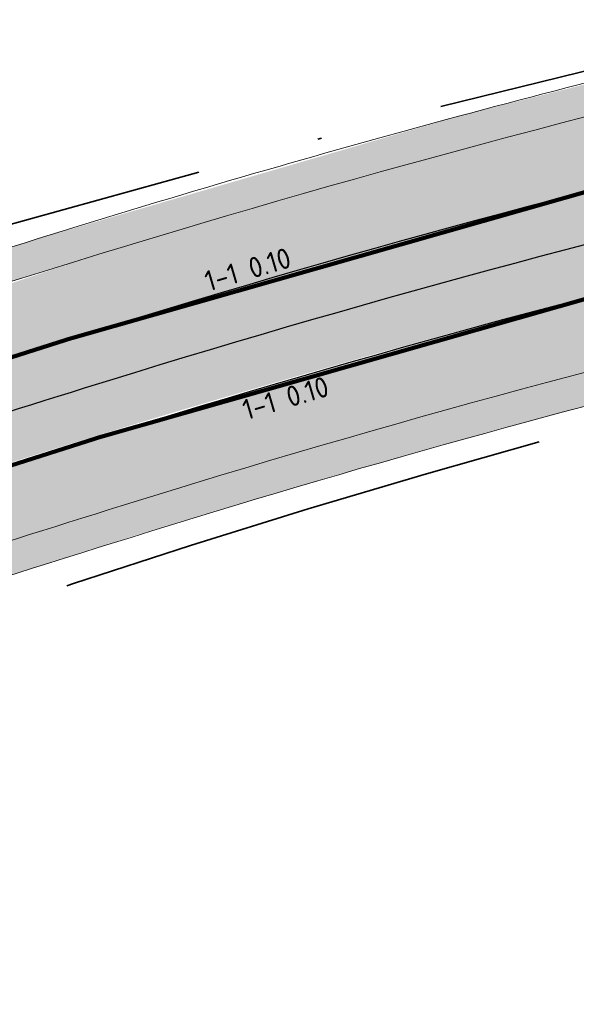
# Model space of a CAD drawing. Header units: metres. Extents: x 132493 to 134960, y 502695 to 503907.
# Tile 84 of 144: x 133405 to 133419, y 503143 to 503167. Entities that reach past the tile are written whole.
import ezdxf

# ---------------------------------------------------------------- set-up
doc = ezdxf.new("R2010")
doc.units = ezdxf.units.M
doc.linetypes.add('VW-1-1_STREEP', pattern=[2, 1, -1])
doc.linetypes.add('XX-PROJECTGRENS', pattern=[18, 12, -3, 0, -3])
doc.layers.get('Defpoints').update_dxf_attribs({"color": 3})
for name, color, linetype, lineweight, plot in [('ARC-hoev-fietsstrook-plateau-drempel-afalt rood', 241, 'Continuous', 18, False), ('ARC-hoev-gras zaaien', 73, 'Continuous', 35, False), ('ARC-hoev-nieuw-asfalt-streetprint', 215, 'Continuous', 35, False)]:
    doc.layers.add(name, color=color, linetype=linetype, lineweight=lineweight, plot=plot)
for name, color, linetype, lineweight in [('N-WE-KG-GRENS_WERKGRENS-G', 5, 'XX-PROJECTGRENS', 35), ('N-WE-VH-KANTVERHARDING-G', 2, 'Continuous', 18), ('N-WE-VW-MARKERING-T25', 7, 'Continuous', 25), ('N-WE-VW-MARKERING_LANGS_STREEP_11_010-G', 7, 'VW-1-1_STREEP', 13)]:
    doc.layers.add(name, color=color, linetype=linetype, lineweight=lineweight)
doc.styles.add('NLCS-ISO-M200-T25', font='NLCS-ISO.ttf', dxfattribs={"height": 0.5})

msp = doc.modelspace()

# ---------------------------------------------------------------- hatches: boundary and pattern name
at = {"layer": 'ARC-hoev-fietsstrook-plateau-drempel-afalt rood', "transparency": 33554661}
h = msp.add_hatch(color=256, dxfattribs=at)
h.dxf.hatch_style = 1
edge = h.paths.add_edge_path()
edge.add_arc((133874.0785810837, 501859.3957617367), 1383.652869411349, 110.685719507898, 112.2774342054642, ccw=False)
edge.add_line((133385.3147152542, 503153.8474396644), (133406.696, 503161.006))
edge.add_arc((133489.1299196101, 502892.3203188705), 281.0468757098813, 102.48983840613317, 107.05623810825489, ccw=False)
edge.add_line((133428.3489063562, 503166.7160454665), (133432.1803776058, 503167.5273210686))
edge.add_line((133432.1803776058, 503167.5273210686), (133439.1825611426, 503168.8599553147))
edge.add_line((133439.1825611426, 503168.8599553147), (133446.2176858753, 503170.0060392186))
edge.add_arc((133414.3323586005, 503395.2937239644), 227.5328877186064, 278.0556597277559, 282.3451638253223)
edge.add_arc((133422.5347198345, 503358.1242526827), 189.4692158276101, 282.3252506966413, 289.1152212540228)
edge.add_arc((133363.3031030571, 503510.0072610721), 352.429251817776, 290.1279035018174, 293.9666326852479)
edge.add_line((133506.461469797, 503187.9636932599), (133507.1268222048, 503186.3449442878))
edge.add_arc((133377.3554252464, 503474.9728560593), 316.4596134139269, 290.03505620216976, 294.20939162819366, ccw=False)
edge.add_arc((133420.7884745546, 503364.7020125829), 198.0051933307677, 281.8415515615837, 289.15929448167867, ccw=False)
edge.add_arc((133416.2490677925, 503383.364706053), 217.2031011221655, 277.99753115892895, 282.0032829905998, ccw=False)
edge.add_line((133446.4686288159, 503168.2741082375), (133436.3161534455, 503166.5569313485))
edge.add_line((133436.3161534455, 503166.5569313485), (133426.2376053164, 503164.4487757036))
edge.add_arc((133485.8196719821, 502904.7478368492), 266.4481193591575, 102.9215082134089, 107.3500818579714)
edge.add_line((133406.3623620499, 503159.0727003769), (133385.9217347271, 503152.2060470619))
edge.add_arc((133874.0785810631, 501859.3957617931), 1381.902869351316, 110.686213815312, 112.2773508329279)
edge.add_line((133350.2124804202, 503138.152911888), (133349.5472091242, 503139.7715280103))
h = msp.add_hatch(color=256, dxfattribs=at)
h.dxf.hatch_style = 1
edge = h.paths.add_edge_path()
edge.add_line((133351.162867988, 503135.8406031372), (133362.9430079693, 503140.6032789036))
edge.add_line((133362.9430079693, 503140.6032789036), (133368.9272291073, 503142.9745040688))
edge.add_line((133368.9272291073, 503142.9745040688), (133386.7888810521, 503149.8611911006))
edge.add_line((133386.7888810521, 503149.8611911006), (133396.9074360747, 503153.3917337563))
edge.add_line((133396.9074360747, 503153.3917337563), (133407.1054617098, 503156.6856919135))
edge.add_arc((133485.8196719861, 502904.7478368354), 263.9481193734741, 102.92295074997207, 107.35063303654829, ccw=False)
edge.add_arc((133485.8196719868, 502904.747836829), 263.9481193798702, 98.49526846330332, 102.9229507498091, ccw=False)
edge.add_arc((133416.2490677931, 503383.3647060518), 219.70310112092, 278.0003644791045, 282.0052124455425)
edge.add_arc((133416.249067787, 503383.3647060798), 219.7031011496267, 282.0052124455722, 286.0100604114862)
edge.add_arc((133424.3205027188, 503353.1113213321), 188.3979050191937, 286.1881840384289, 292.422048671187)
edge.add_line((133496.1803872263, 503178.9564258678), (133508.0773256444, 503184.0324457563))
edge.add_line((133508.0773256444, 503184.0324457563), (133508.7426780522, 503182.4136967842))
edge.add_line((133508.7426780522, 503182.4136967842), (133496.8575648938, 503177.3427223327))
edge.add_arc((133412.6910628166, 503386.3081157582), 225.2787955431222, 286.6741153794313, 291.93845340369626, ccw=False)
edge.add_arc((133416.2490677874, 503383.3647060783), 221.4531011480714, 282.006545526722, 286.010763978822, ccw=False)
edge.add_arc((133416.2490677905, 503383.364706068), 221.4531011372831, 278.0023270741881, 282.0065455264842, ccw=False)
edge.add_arc((133485.8196719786, 502904.7478368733), 262.1981193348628, 98.49691403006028, 102.9239692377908)
edge.add_arc((133485.8196719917, 502904.7478368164), 262.1981193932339, 102.9239692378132, 107.3510244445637)
edge.add_line((133407.6256344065, 503155.0147868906), (133404.5578980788, 503154.0514184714))
edge.add_line((133404.5578980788, 503154.0514184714), (133391.3422839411, 503149.6280387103))
edge.add_line((133391.3422839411, 503149.6280387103), (133387.0475230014, 503148.0616749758))
edge.add_line((133387.0475230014, 503148.0616749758), (133382.3092683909, 503146.2875099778))
edge.add_line((133382.3092683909, 503146.2875099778), (133382.2557241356, 503146.4276278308))
edge.add_line((133382.2557241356, 503146.4276278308), (133362.998749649, 503138.9027577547))
edge.add_line((133362.998749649, 503138.9027577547), (133351.7711160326, 503134.3607255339))
edge.add_line((133351.7711160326, 503134.3607255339), (133351.162867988, 503135.8406031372))
at = {"layer": 'ARC-hoev-gras zaaien', "transparency": 33554623}
h = msp.add_hatch(color=256, dxfattribs=at)
h.dxf.hatch_style = 1
edge = h.paths.add_edge_path()
edge.add_line((133044.3094053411, 503023.3810425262), (133040.6147527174, 503022.3720987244))
edge.add_line((133040.6147527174, 503022.3720987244), (132963.3332375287, 502994.9680901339))
edge.add_line((132963.3332375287, 502994.9680901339), (132943.1313250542, 502987.7010206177))
edge.add_line((132943.1313250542, 502987.7010206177), (132911.7394164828, 502976.1370917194))
edge.add_line((132911.7394164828, 502976.1370917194), (132911.4612885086, 502976.8943840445))
edge.add_line((132911.4612885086, 502976.8943840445), (132942.5208133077, 502988.3290478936))
edge.add_line((132942.5208133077, 502988.3290478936), (132970.6246144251, 502998.4072050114))
edge.add_line((132970.6246144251, 502998.4072050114), (133038.368249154, 503022.471557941))
edge.add_line((133038.368249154, 503022.471557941), (133038.1059999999, 503023.2249999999))
edge.add_line((133038.1059999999, 503023.2249999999), (133047.748, 503026.616))
edge.add_line((133047.748, 503026.616), (133047.9894989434, 503025.935777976))
edge.add_line((133047.9894989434, 503025.935777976), (133127.6866354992, 503053.755246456))
edge.add_line((133127.6866354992, 503053.755246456), (133134.8985067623, 503056.4384517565))
edge.add_line((133134.8985067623, 503056.4384517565), (133149.6508293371, 503061.6609081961))
edge.add_line((133149.6508293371, 503061.6609081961), (133181.9466400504, 503073.7221093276))
edge.add_line((133181.9466400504, 503073.7221093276), (133199.629922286, 503080.2760638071))
edge.add_line((133199.629922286, 503080.2760638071), (133213.7543262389, 503085.6010153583))
edge.add_line((133213.7543262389, 503085.6010153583), (133233.1558703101, 503093.0755663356))
edge.add_line((133233.1558703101, 503093.0755663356), (133252.5574143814, 503100.5501173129))
edge.add_line((133252.5574143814, 503100.5501173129), (133257.9341504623, 503102.7553635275))
edge.add_line((133257.9341504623, 503102.7553635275), (133289.067585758, 503115.5031302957))
edge.add_line((133289.067585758, 503115.5031302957), (133322.7946553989, 503129.3964013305))
edge.add_line((133322.7946553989, 503129.3964013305), (133334.4565246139, 503134.3537154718))
edge.add_line((133334.4565246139, 503134.3537154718), (133353.9935656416, 503142.44732903))
edge.add_arc((133874.078580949, 501859.3957620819), 1384.452869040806, 110.68549416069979, 112.06517551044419, ccw=False)
edge.add_arc((133543.4399894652, 502717.1634261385), 465.2314050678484, 107.23389804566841, 109.90622373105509, ccw=False)
edge.add_line((133405.6044053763, 503161.5074505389), (133415.8725093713, 503164.4926783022))
edge.add_line((133415.8725093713, 503164.4926783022), (133424.3666505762, 503166.6323808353))
edge.add_arc((133423.2482539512, 503166.6893353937), 1.119845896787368, 293.1580167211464, 357.0847200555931, ccw=False)
edge.add_line((133423.6886538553, 503165.6597224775), (133416.1352514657, 503163.7349268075))
edge.add_line((133416.1352514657, 503163.7349268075), (133405.8421951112, 503160.7436071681))
edge.add_arc((133727.9458621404, 502167.9539437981), 1043.734682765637, 107.9752925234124, 109.1640586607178)
edge.add_arc((133874.078580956, 501859.3957620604), 1383.652869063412, 110.6857195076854, 112.0490643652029)
edge.add_line((133354.6546910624, 503141.8520321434), (133335.0465, 503133.7495))
edge.add_line((133335.0465, 503133.7495), (133323.1004101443, 503128.6571344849))
edge.add_line((133323.1004101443, 503128.6571344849), (133289.3716051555, 503114.7631479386))
edge.add_line((133289.3716051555, 503114.7631479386), (133258.907064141, 503102.2897263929))
edge.add_line((133258.907064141, 503102.2897263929), (133252.853035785, 503099.8066915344))
edge.add_line((133252.853035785, 503099.8066915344), (133233.445556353, 503092.3298539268))
edge.add_line((133233.445556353, 503092.3298539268), (133214.038076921, 503084.8530163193))
edge.add_line((133214.038076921, 503084.8530163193), (133200.7851276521, 503079.9260968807))
edge.add_line((133200.7851276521, 503079.9260968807), (133181.8111879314, 503072.8173645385))
edge.add_line((133181.8111879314, 503072.8173645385), (133149.9248116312, 503060.9092610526))
edge.add_line((133149.9248116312, 503060.9092610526), (133135.1666856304, 503055.6847081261))
edge.add_line((133135.1666856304, 503055.6847081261), (133129.729249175, 503053.6961219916))
edge.add_arc((133149.0774722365, 503000.8699292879), 56.2579805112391, 110.115859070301, 133.7513990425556)
edge.add_line((133110.17335192, 503041.5077170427), (133098.8758141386, 503030.2231833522))
edge.add_arc((133081.2083273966, 503047.9110297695), 24.9999999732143, 274.4320532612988, 314.96700573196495, ccw=False)
edge.add_arc((133081.2083273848, 503047.9110297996), 25.00000000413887, 264.3639724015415, 274.43205328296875, ccw=False)
edge.add_line((133078.7531103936, 503023.0318837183), (133062.8304569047, 503024.6032225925))
edge.add_arc((133057.2066288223, 502968.8812143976), 56.00508583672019, 84.23685191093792, 103.3139484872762)
h = msp.add_hatch(color=256, dxfattribs=at)
h.dxf.hatch_style = 1
edge = h.paths.add_edge_path()
edge.add_line((133395.1916076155, 503149.8265648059), (133395.313342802, 503149.1313361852))
edge.add_line((133395.313342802, 503149.1313361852), (133395.181318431, 503149.1084702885))
edge.add_line((133395.181318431, 503149.1084702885), (133391.3422839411, 503149.6280387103))
edge.add_line((133391.3422839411, 503149.6280387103), (133397.4712056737, 503151.735016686))
edge.add_line((133397.4712056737, 503151.735016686), (133404.5578980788, 503154.0514184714))
edge.add_arc((133488.5054056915, 502894.5408901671), 272.7506156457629, 103.68074165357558, 107.9255651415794, ccw=False)
edge.add_line((133423.9967282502, 503159.5532085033), (133424.1235937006, 503158.7332319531))
edge.add_arc((133482.0725507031, 502916.0100738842), 249.5448117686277, 103.4277276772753, 108.0584411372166)
edge.add_arc((133543.4399895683, 502717.1634258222), 457.6314054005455, 107.645860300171, 108.8475228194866)
edge.add_line((133395.6018147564, 503150.2573847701), (133395.1436057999, 503150.1007027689))
edge.add_line((133395.1436057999, 503150.1007027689), (133395.1916076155, 503149.8265648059))
at = {"layer": 'ARC-hoev-nieuw-asfalt-streetprint', "transparency": 33554534}
h = msp.add_hatch(color=256, dxfattribs=at)
h.dxf.hatch_style = 1
edge = h.paths.add_edge_path()
edge.add_line((133350.2124804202, 503138.152911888), (133368.0183238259, 503145.3034398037))
edge.add_line((133368.0183238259, 503145.3034398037), (133385.9217347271, 503152.2060470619))
edge.add_line((133385.9217347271, 503152.2060470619), (133396.1020405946, 503155.7584687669))
edge.add_arc((133488.2908971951, 502892.3663371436), 279.0594923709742, 98.61931450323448, 109.2903583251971, ccw=False)
edge.add_arc((133416.2490677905, 503383.3647060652), 217.2031011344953, 277.9975311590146, 286.0090348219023)
edge.add_arc((133409.3766475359, 503397.1455138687), 232.3617369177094, 286.7007830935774, 294.8775911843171)
edge.add_line((133507.1268222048, 503186.3449442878), (133508.0773256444, 503184.0324457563))
edge.add_line((133508.0773256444, 503184.0324457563), (133496.1803872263, 503178.9564258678))
edge.add_arc((133439.1611432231, 503310.7452326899), 143.5948599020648, 285.21421151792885, 293.3960211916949, ccw=False)
edge.add_arc((133416.2490677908, 503383.3647060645), 219.7031011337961, 278.0003644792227, 286.01006041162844, ccw=False)
edge.add_arc((133488.2963002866, 502892.3435844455), 276.5828280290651, 98.62308436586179, 109.2943501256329)
edge.add_line((133396.9074360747, 503153.3917337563), (133386.7888810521, 503149.8611911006))
edge.add_line((133386.7888810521, 503149.8611911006), (133368.9272291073, 503142.9745040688))
edge.add_line((133368.9272291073, 503142.9745040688), (133351.162867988, 503135.8406031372))
edge.add_line((133351.162867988, 503135.8406031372), (133350.2124804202, 503138.152911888))

# ---------------------------------------------------------------- linework, layer by layer
at = {"layer": 'Defpoints', "flags": 128}
for points in [[(133335.4504452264, 503132.0053922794, -0.009835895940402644), (133385.9217347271, 503152.2060470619, -0.01165277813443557), (133406.3623620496, 503159.0727003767, -0.03866584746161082), (133446.4686288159, 503168.2741082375, 0.03497102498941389), (133476.1512789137, 503174.5851279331, 0.02718182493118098), (133495.2130681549, 503181.2617497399), (133508.9356879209, 503187.1167259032), (133513.8202700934, 503188.835567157)], [(133335.937661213, 503130.8542534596, -0.009834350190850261), (133386.3553114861, 503151.0336204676, -0.01164884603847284), (133406.7339112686, 503157.8791959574, -0.03866195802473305), (133446.6479073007, 503167.037019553, 0.03496707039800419), (133476.4979056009, 503173.3841475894, 0.02719451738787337), (133495.6967161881, 503180.1090828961), (133509.3889012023, 503185.9510735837), (133517.2405361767, 503188.7139944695)], [(133336.4248771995, 503129.7031146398, -0.00983280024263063), (133386.7888810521, 503149.8611911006, -0.01164489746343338), (133407.1054617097, 503156.6856919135, -0.03865805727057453), (133446.8272136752, 503165.7999349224, 0.03496312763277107), (133476.8445313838, 503172.1831670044, 0.02720707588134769), (133496.1803872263, 503178.9564258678), (133509.8421144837, 503184.7854212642), (133514.6501180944, 503186.4773151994)]]:
    msp.add_lwpolyline(points, format="xyb", dxfattribs=at)
at = {"layer": 'N-WE-KG-GRENS_WERKGRENS-G', "flags": 128}
for points in [[(133128.2300207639, 503054.5320335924), (133134.7308949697, 503056.9095415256), (133137.1726162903, 503057.7542118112), (133149.4795904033, 503062.1306876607), (133213.5769820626, 503086.0685147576), (133252.3726510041, 503101.0147584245), (133270.8706017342, 503108.6016169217), (133306.8845455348, 503123.329621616), (133329.2479074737, 503132.6181435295), (133334.2467540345, 503134.8077616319, -0.009844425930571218), (133384.8637774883, 503155.0667564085, 0.0002674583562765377), (133395.2450931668, 503158.7599327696), (133404.4047577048, 503161.7069303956), (133414.3680779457, 503164.4651842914), (133423.3375518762, 503166.665003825), (133422.7640556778, 503168.0921528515), (133426.0535146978, 503169.4217021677), (133426.8625576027, 503167.4200363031), (133431.5381101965, 503168.3037502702), (133432.8605034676, 503169.7050978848, -0.01252502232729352), (133446.1950836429, 503172.024689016), (133446.4274399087, 503171.1419565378), (133453.6951711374, 503172.4352029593), (133464.2441775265, 503174.5581261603), (133468.7507191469, 503175.6983460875), (133481.3466587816, 503179.8027244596), (133494.5838262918, 503184.5239476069), (133505.9859397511, 503189.2401041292), (133509.7453047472, 503190.5054281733), (133516.5469371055, 503192.9082903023), (133520.2490062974, 503182.1618742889), (133500.0104023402, 503174.4274569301), (133496.1304450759, 503172.7271114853), (133491.3793823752, 503168.1817010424), (133490.5712790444, 503170.4471541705)], [(132713.8574613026, 502831.0580347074, 0.005570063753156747), (132736.3364398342, 502852.2821149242, 0.02528372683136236), (132742.3564131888, 502859.0920275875, 0.02378065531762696), (132764.8374316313, 502894.8777678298), (132764.3316825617, 502900.7720262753), (132769.1033134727, 502908.8440283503), (132770.1472463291, 502910.6100132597, -0.1999422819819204), (132792.8395207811, 502927.5846064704), (132821.6574329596, 502934.8682218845), (132821.8774908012, 502934.9238406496, -0.3826627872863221), (132824.7147034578, 502933.4345395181), (132826.4403593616, 502928.7457023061), (132836.0126593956, 502932.3790914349), (132835.1422824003, 502934.6408631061, -0.4190667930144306), (132837.1916569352, 502939.0343225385), (132839.9460323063, 502940.0107226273), (132859.0093786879, 502946.7684991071), (132896.4310291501, 502960.6877564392), (132897.8682955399, 502961.2223582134, -0.414545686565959), (132902.241647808, 502959.2173635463), (132903.1718656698, 502956.771019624), (132912.9374155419, 502960.2426878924), (132911.7843959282, 502963.3955454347, -0.4150905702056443), (132913.474181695, 502967.0613674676), (132914.7767187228, 502967.5397454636), (132938.3614250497, 502976.2016140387), (132937.6224978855, 502978.218195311), (133021.3873068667, 503008.0323382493), (133021.6649358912, 503007.2559797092), (133025.6326239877, 503008.6090530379), (133041.138442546, 503014.1171993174, -0.1103685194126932), (133061.9198871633, 503016.654221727), (133077.9674409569, 503015.0705569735), (133083.2493027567, 503014.5493125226, -0.006082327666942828), (133083.442742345, 503014.5278438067, -0.2579390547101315), (133089.7072472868, 503009.9835794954), (133098.6401080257, 503013.1295457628, -0.265135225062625), (133100.7363959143, 503020.7744244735), (133115.8269476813, 503035.8476061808, -0.1102594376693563), (133133.4898386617, 503047.0494830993), (133134.6884052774, 503047.4809715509), (133135.5872467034, 503044.9842156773), (133140.9956119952, 503046.8551439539), (133153.4352097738, 503051.2787820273), (133217.6736325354, 503075.2692786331), (133227.6286606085, 503079.1045076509), (133231.4393499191, 503077.3620802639), (133233.221242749, 503081.2590805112), (133256.6406850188, 503090.2815487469), (133275.2480078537, 503097.9132657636), (133286.8641141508, 503102.663705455), (133286.9959372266, 503102.611572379), (133301.2143453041, 503108.4141632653), (133308.6707664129, 503105.028186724), (133316.0634265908, 503108.0857307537), (133318.7108270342, 503114.6835351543), (133331.4339915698, 503120.1368624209), (133350.4881779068, 503128.3037546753), (133350.949471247, 503129.2663756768, -0.0005797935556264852), (133353.8959263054, 503130.4761869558, -0.007004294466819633), (133389.706913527, 503144.5492659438), (133398.1815961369, 503145.8738086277), (133401.0319163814, 503146.3192967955), (133400.8006422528, 503151.1583812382, -0.0522661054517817), (133447.2343836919, 503162.6708405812), (133447.9712047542, 503161.9662686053), (133449.108795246, 503158.5337313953), (133471.022142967, 503165.2937241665, 0.09025762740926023), (133473.9172051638, 503167.2191786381, 0.00453534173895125), (133476.4858831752, 503167.8750114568), (133478.7565008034, 503166.4598963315, 0.01475269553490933), (133490.5712790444, 503170.4471541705)]]:
    msp.add_lwpolyline(points, format="xyb", dxfattribs=at)
at = {"layer": 'N-WE-VH-KANTVERHARDING-G', "flags": 128}
for points in [[(133395.6795591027, 503157.4626258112, -0.005748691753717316), (133405.8421951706, 503160.7436071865, -0.03867127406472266), (133446.2176858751, 503170.0060392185, 0.03497658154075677), (133475.666, 503176.2665000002, 0.0271638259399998), (133494.5360000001, 503182.8755000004), (133508.3011893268, 503188.7486391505), (133513.2393764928, 503190.4863435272)], [(133518.0014822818, 503186.4673416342, 0.0388036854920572), (133514.3819332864, 503185.0849946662), (133509.1844751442, 503182.6229747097, -0.009776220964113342), (133508.2930372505, 503182.2218503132), (133496.8575648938, 503177.3427223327, -0.02722443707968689), (133477.3298059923, 503170.5017937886, -0.03495762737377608), (133447.0782893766, 503164.0680232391, 0.03865257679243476), (133407.6256344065, 503155.0147868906, 0.01163934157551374), (133387.3958662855, 503148.2197853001, 0.0009874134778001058), (133382.3092683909, 503146.2875099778)], [(133334.4565246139, 503134.3537154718, -0.009839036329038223), (133385.0372159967, 503154.5977887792, -0.005912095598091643), (133395.4250363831, 503158.221057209, -0.005748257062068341), (133405.6044053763, 503161.5074505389, -0.0180818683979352), (133424.3666505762, 503166.6323808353, -0.0180818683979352)], [(133424.1194872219, 503158.7597735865, 0.01613837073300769), (133407.8634284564, 503154.2509448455, 0.007309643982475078), (133395.1436057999, 503150.1007027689)]]:
    msp.add_lwpolyline(points, format="xyb", dxfattribs=at)
at = {"layer": 'N-WE-VW-MARKERING_LANGS_STREEP_11_010-G', "ltscale": 4, "const_width": 0.1, "flags": 128}
for points in [[(133350.2124804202, 503138.152911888, -0.006942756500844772), (133385.9217347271, 503152.2060470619, -0.01165277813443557), (133406.3623620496, 503159.0727003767, -0.03866584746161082), (133446.4686288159, 503168.2741082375, 0.03497102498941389), (133476.1512789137, 503174.5851279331, 0.02718182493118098), (133495.2130681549, 503181.2617497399), (133507.1268222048, 503186.3449442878)], [(133351.1628679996, 503135.840603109, -0.006939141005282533), (133386.7888810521, 503149.8611911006, -0.01164489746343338), (133407.1054617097, 503156.6856919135, -0.03865805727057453), (133446.8272136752, 503165.7999349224, 0.03496312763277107), (133476.8445313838, 503172.1831670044, 0.02720707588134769), (133496.1803872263, 503178.9564258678), (133508.0773256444, 503184.0324457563)]]:
    msp.add_lwpolyline(points, format="xyb", dxfattribs=at)

# ---------------------------------------------------------------- texts
at = {"layer": 'N-WE-VW-MARKERING-T25', "char_height": 0.4999999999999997, "attachment_point": 1, "rotation": 16.393402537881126, "style": 'NLCS-ISO-M200-T25'}
for insert in [(133409.6035640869, 503160.6981303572), (133410.5231040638, 503157.5724727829)]:
    msp.add_mtext_dynamic_manual_height_columns('1-1 0.10', width=3.640096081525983, gutter_width=2.499999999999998, heights=[0], dxfattribs=dict(at, insert=insert))

doc.saveas('drawing.dxf')
